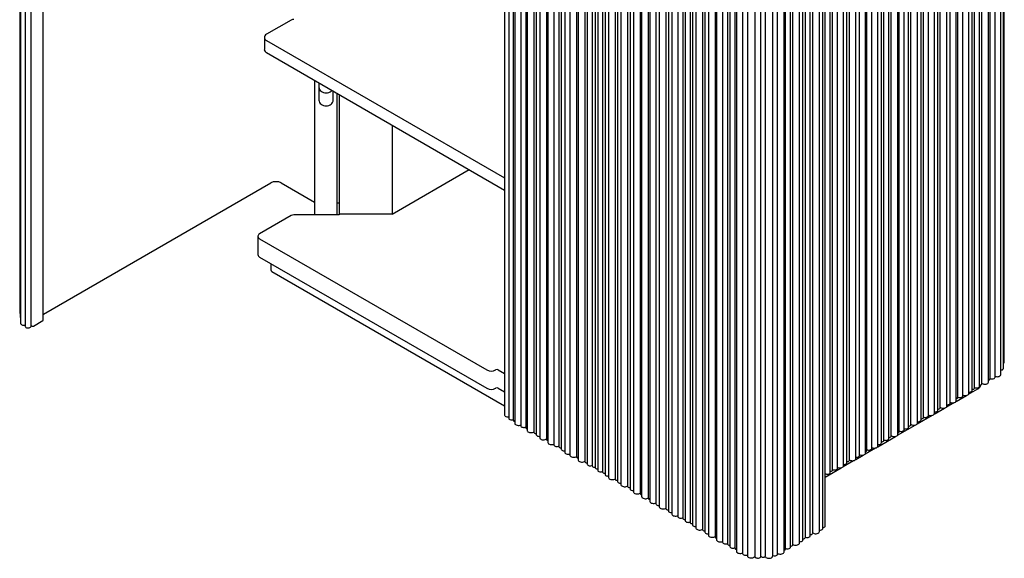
# Model space of a CAD drawing. Header units: millimetres. Extents: x -7035 to 2595, y 73 to 4643.
# Tile 6 of 36: x -3110 to -1793, y 872 to 1592. Entities that reach past the tile are written whole.
import ezdxf

# ---------------------------------------------------------------- set-up
doc = ezdxf.new("R2010")
doc.units = ezdxf.units.MM
doc.header["$LTSCALE"] = 15

msp = doc.modelspace()

# ---------------------------------------------------------------- linework, layer by layer
for p, q in [((-3109.91, 2400.63), (-3109.91, 1200.32)), ((-3109.46, 2395.44), (-3109.46, 1195.13)), ((-3108.88, 2386.87), (-3108.88, 1186.55)), ((-3102.61, 2382.66), (-3102.61, 1182.34)), ((-3094.61, 1182.34), (-3094.61, 2382.66)), ((-3078.55, 1190.2), (-3078.55, 2378.27)), ((-1793.32, 1134.62), (-1793.32, 2334.93)), ((-1798.04, 1117.78), (-1798.04, 2318.09)), ((-1794.48, 1125.99), (-1794.48, 2326.31)), ((-1823.19, 1105.5), (-1823.19, 2305.82)), ((-1814.3, 1107.85), (-1814.3, 2308.16)), ((-1812.24, 1111.82), (-1812.24, 2312.14)), ((-1805.63, 1114.24), (-1805.63, 2314.56)), ((-1840.8, 1092.55), (-1840.8, 2292.86)), ((-1836.18, 1096.61), (-1836.18, 2296.92)), ((-1832.99, 1099.84), (-1832.99, 2300.16)), ((-1826.39, 1102.26), (-1826.39, 2302.58)), ((-1865.53, 1079.66), (-1865.53, 2279.98)), ((-1857.5, 1082.91), (-1857.5, 2283.22)), ((-1855.44, 1086.89), (-1855.44, 2287.2)), ((-1848.83, 1089.31), (-1848.83, 2289.62)), ((-1886.85, 1065.96), (-1886.85, 2266.28)), ((-1882.23, 1070.02), (-1882.23, 2270.34)), ((-1879.04, 1073.26), (-1879.04, 2273.57)), ((-1870.15, 1075.61), (-1870.15, 2275.92)), ((-2461.68, 2264.24), (-2461.68, 1063.93)), ((-2456.06, 2259.78), (-2456.06, 1059.47)), ((-2450.03, 2256.98), (-2450.03, 1056.66)), ((-2447.97, 2253), (-2447.97, 1052.68)), ((-1909.3, 1053.01), (-1909.3, 2253.32)), ((-1904.68, 1057.07), (-1904.68, 2257.38)), ((-1901.49, 1060.3), (-1901.49, 2260.62)), ((-1894.88, 1062.72), (-1894.88, 2263.04)), ((-2439.94, 2249.75), (-2439.94, 1049.44)), ((-2433.33, 2247.33), (-2433.33, 1047.02)), ((-2431.27, 2243.36), (-2431.27, 1043.04)), ((-2422.38, 2241.01), (-2422.38, 1040.7)), ((-1933.72, 1041.69), (-1933.72, 2242.01)), ((-1927.11, 1044.11), (-1927.11, 2244.43)), ((-1921.38, 1047.42), (-1921.38, 2247.74)), ((-1918.19, 1050.66), (-1918.19, 2250.98)), ((-2419.19, 2237.77), (-2419.19, 1037.46)), ((-2414.57, 2233.72), (-2414.57, 1033.4)), ((-2405.68, 2231.37), (-2405.68, 1031.05)), ((-2403.62, 2227.39), (-2403.62, 1027.08)), ((-1957.67, 1026.48), (-1957.67, 2226.79)), ((-1954.47, 1029.71), (-1954.47, 2230.03)), ((-1947.87, 1032.13), (-1947.87, 2232.45)), ((-1944.68, 1035.37), (-1944.68, 2235.69)), ((-1935.78, 1037.72), (-1935.78, 2238.03)), ((-2395.58, 2224.15), (-2395.58, 1023.83)), ((-2388.98, 2221.73), (-2388.98, 1021.41)), ((-2385.79, 2218.49), (-2385.79, 1018.18)), ((-2381.17, 2214.43), (-2381.17, 1014.12)), ((-1978.98, 1012.78), (-1978.98, 2213.09)), ((-1976.92, 1016.76), (-1976.92, 2217.07)), ((-1970.31, 1019.18), (-1970.31, 2219.49)), ((-1962.28, 1022.42), (-1962.28, 2222.73)), ((-2374.1, 2210.35), (-2374.1, 1010.04)), ((-2365.21, 2208.01), (-2365.21, 1007.69)), ((-2363.14, 2204.03), (-2363.14, 1003.71)), ((-2354.25, 2201.68), (-2354.25, 1001.37)), ((-2003.72, 999.89), (-2003.72, 2200.21)), ((-2000.52, 1003.13), (-2000.52, 2203.45)), ((-1991.63, 1005.48), (-1991.63, 2205.79)), ((-1987.02, 1009.54), (-1987.02, 2209.85)), ((-2351.06, 2198.45), (-2351.06, 998.13)), ((-2344.45, 2196.03), (-2344.45, 995.71)), ((-2340.21, 2193.58), (-2340.21, 993.26)), ((-2337.02, 2190.34), (-2337.02, 990.02)), ((-2330.41, 2187.92), (-2330.41, 987.6)), ((-2026.16, 986.94), (-2026.16, 2187.25)), ((-2022.97, 990.17), (-2022.97, 2190.49)), ((-2016.37, 992.59), (-2016.37, 2192.91)), ((-2008.33, 995.83), (-2008.33, 2196.15)), ((-2327.22, 2184.68), (-2327.22, 984.37)), ((-2322.6, 2180.62), (-2322.6, 980.31)), ((-2313.71, 2178.28), (-2313.71, 977.96)), ((-2310.52, 2175.04), (-2310.52, 974.73)), ((-2305.9, 2170.98), (-2305.9, 970.67)), ((-2297.01, 2168.64), (-2297.01, 968.32)), ((-2293.82, 2165.4), (-2293.82, 965.09)), ((-2289.2, 2161.34), (-2289.2, 961.03)), ((-2280.31, 2159), (-2280.31, 958.68)), ((-2278.25, 2155.02), (-2278.25, 954.7)), ((-2269.36, 2152.67), (-2269.36, 952.36)), ((-2267.29, 2148.69), (-2267.29, 948.38)), ((-2259.26, 2145.45), (-2259.26, 945.14)), ((-2254.64, 2141.39), (-2254.64, 941.08)), ((-2245.75, 2139.05), (-2245.75, 938.73)), ((-2242.56, 2135.81), (-2242.56, 935.49)), ((-2237.94, 2131.75), (-2237.94, 931.44)), ((-2229.91, 2128.51), (-2229.91, 928.19)), ((-2223.31, 2126.09), (-2223.31, 925.77)), ((-2220.11, 2122.85), (-2220.11, 922.54)), ((-2213.51, 2120.43), (-2213.51, 920.12)), ((-2210.32, 2117.2), (-2210.32, 916.88)), ((-2205.7, 2113.14), (-2205.7, 912.82)), ((-2196.81, 2110.79), (-2196.81, 910.48)), ((-2193.62, 2107.55), (-2193.62, 907.24)), ((-2040.62, 907.92), (-2040.62, 2108.23)), ((-2036.01, 911.98), (-2036.01, 2112.29)), ((-2032.81, 915.22), (-2032.81, 2115.53)), ((-2189, 2103.49), (-2189, 903.18)), ((-2180.11, 2101.15), (-2180.11, 900.83)), ((-2178.04, 2097.17), (-2178.04, 896.86)), ((-2170.01, 2093.93), (-2170.01, 893.61)), ((-2062.5, 896.68), (-2062.5, 2097)), ((-2059.31, 899.92), (-2059.31, 2100.23)), ((-2052.71, 902.34), (-2052.71, 2102.65)), ((-2049.51, 905.57), (-2049.51, 2105.89)), ((-2163.41, 2091.51), (-2163.41, 891.19)), ((-2160.21, 2088.27), (-2160.21, 887.96)), ((-2153.61, 2085.85), (-2153.61, 885.54)), ((-2151.54, 2081.87), (-2151.54, 881.56)), ((-2087.87, 880.64), (-2087.87, 2080.96)), ((-2085.81, 884.62), (-2085.81, 2084.94)), ((-2079.2, 887.04), (-2079.2, 2087.36)), ((-2076.01, 890.28), (-2076.01, 2090.59)), ((-2067.12, 892.62), (-2067.12, 2092.94)), ((-2143.26, 2078.81), (-2143.26, 878.49)), ((-2136.9, 2075.81), (-2136.9, 875.5)), ((-2126.99, 2075.11), (-2126.99, 874.79)), ((-2118.99, 874.79), (-2118.99, 2075.11)), ((-2113.05, 2075.37), (-2113.05, 875.06)), ((-2103.05, 875.06), (-2103.05, 2075.37)), ((-2096.38, 877.78), (-2096.38, 2078.09)), ((-2746.74, 1591.58), (-2779.85, 1572.46)), ((-2782.78, 1568.38), (-2782.78, 1552.05)), ((-2779.85, 1564.3), (-2461.68, 1380.62)), ((-2779.85, 1547.97), (-2461.68, 1364.29)), ((-2715.72, 1510.95), (-2715.72, 1331.13)), ((-2709.72, 1507.48), (-2709.72, 1484.51)), ((-2690.72, 1484.51), (-2690.72, 1496.52)), ((-2685.72, 1493.63), (-2685.72, 1331.13)), ((-2682.89, 1491.99), (-2682.89, 1332.28)), ((-2611.97, 1451.05), (-2611.97, 1332.28)), ((-2611.97, 1332.28), (-2509.1, 1391.67)), ((-3078.17, 1198.35), (-2774.22, 1373.81)), ((-2760.07, 1373.81), (-2715.72, 1348.21)), ((-2746.74, 1330.28), (-2789.04, 1305.86)), ((-2682.89, 1331.13), (-2743.21, 1331.13)), ((-2682.89, 1332.28), (-2682.89, 1331.13)), ((-2611.97, 1332.28), (-2682.89, 1332.28)), ((-2791.39, 1302.6), (-2791.39, 1278.1)), ((-2789.04, 1299.33), (-2485.09, 1123.86)), ((-2789.04, 1274.84), (-2485.09, 1099.37)), ((-2774.25, 1266.29), (-2774.25, 1257.69)), ((-2772.78, 1255.65), (-2461.68, 1076.05)), ((-3078.55, 1198.11), (-3078.17, 1198.35)), ((-3091.59, 1182.43), (-3078.84, 1189.79)), ((-3094.61, 1183.51), (-3093.03, 1182.45)), ((-2473.78, 1123.86), (-2473.07, 1124.27)), ((-2470.24, 1124.27), (-2461.68, 1119.33)), ((-2473.78, 1099.37), (-2473.07, 1099.78)), ((-2470.24, 1099.78), (-2461.68, 1094.83)), ((-1841.17, 1091.46), (-1828.9, 1098.55)), ((-1870.52, 1074.52), (-1860.62, 1080.23)), ((-1857.87, 1081.82), (-1843.92, 1089.87)), ((-1887.22, 1064.88), (-1873.27, 1072.93)), ((-1909.67, 1051.92), (-1889.97, 1063.29)), ((-1936.15, 1036.63), (-1912.42, 1050.33)), ((-1962.65, 1021.33), (-1938.91, 1035.04)), ((-1979.35, 1011.69), (-1965.4, 1019.74)), ((-2008.7, 994.75), (-1994.75, 1002.8)), ((-1992, 1004.39), (-1982.1, 1010.1)), ((-2032.81, 980.83), (-2011.45, 993.16))]:
    msp.add_line(p, q)
at = {"flags": 128}
for points in [[(-2779.85, 1572.46), (-2781.1, 1571.59), (-2782.02, 1570.59), (-2782.59, 1569.51), (-2782.78, 1568.38), (-2782.59, 1567.25), (-2782.02, 1566.17), (-2781.1, 1565.17), (-2779.85, 1564.3)], [(-2709.72, 1501.83), (-2709.54, 1500.32), (-2709, 1498.86), (-2708.12, 1497.52), (-2706.94, 1496.35), (-2705.5, 1495.38), (-2703.86, 1494.67), (-2702.08, 1494.23), (-2700.22, 1494.08), (-2698.37, 1494.23), (-2696.59, 1494.67), (-2694.95, 1495.38), (-2693.51, 1496.35), (-2692.37, 1497.47)], [(-2709.72, 1484.51), (-2709.54, 1483), (-2709, 1481.55), (-2708.12, 1480.21), (-2706.94, 1479.03), (-2705.5, 1478.07), (-2703.86, 1477.35), (-2702.08, 1476.91), (-2700.22, 1476.76), (-2698.37, 1476.91), (-2696.59, 1477.35), (-2694.95, 1478.07), (-2693.51, 1479.03), (-2692.33, 1480.21), (-2691.45, 1481.55), (-2690.91, 1483), (-2690.72, 1484.51)], [(-3108.88, 1186.55), (-3108.88, 1186.45), (-3108.65, 1185.68), (-3108.06, 1184.97), (-3107.17, 1184.38), (-3106.03, 1183.95), (-3104.73, 1183.71), (-3103.37, 1183.68), (-3102.61, 1183.76)], [(-3102.61, 1182.34), (-3102.58, 1182.08), (-3102.27, 1181.42), (-3101.64, 1180.84), (-3100.74, 1180.39), (-3099.64, 1180.11), (-3098.46, 1180.03), (-3097.29, 1180.16), (-3096.23, 1180.48), (-3095.39, 1180.97), (-3094.83, 1181.58), (-3094.61, 1182.26), (-3094.61, 1182.34)], [(-1798.04, 1123.7), (-1798.03, 1123.7), (-1796.88, 1123.88), (-1795.87, 1124.24), (-1795.09, 1124.76), (-1794.61, 1125.4), (-1794.48, 1125.99)], [(-1823.19, 1106.03), (-1822.84, 1105.81), (-1821.75, 1105.33), (-1820.49, 1105.04), (-1819.13, 1104.96), (-1817.79, 1105.1), (-1816.56, 1105.43), (-1815.53, 1105.95), (-1814.79, 1106.61), (-1814.38, 1107.36), (-1814.3, 1107.85)], [(-1812.24, 1112.49), (-1811.5, 1112.2), (-1810.38, 1111.98), (-1809.19, 1111.95), (-1808.03, 1112.13), (-1807.02, 1112.49), (-1806.25, 1113.02), (-1805.77, 1113.65), (-1805.63, 1114.24)], [(-1805.63, 1115.31), (-1805.49, 1115.26), (-1804.22, 1114.98), (-1802.87, 1114.89), (-1801.53, 1115.03), (-1800.3, 1115.37), (-1799.27, 1115.88), (-1798.52, 1116.54), (-1798.11, 1117.29), (-1798.04, 1117.78)], [(-1840.8, 1094.33), (-1839.74, 1094.31), (-1838.58, 1094.49), (-1837.58, 1094.86), (-1836.8, 1095.38), (-1836.32, 1096.01), (-1836.18, 1096.61)], [(-1836.18, 1098.12), (-1835.22, 1098.17), (-1834.27, 1098.43), (-1833.53, 1098.85), (-1833.09, 1099.4), (-1832.99, 1099.84)], [(-1832.99, 1100.51), (-1832.26, 1100.22), (-1831.13, 1100), (-1829.94, 1099.97), (-1828.79, 1100.15), (-1827.78, 1100.51), (-1827, 1101.04), (-1826.52, 1101.67), (-1826.39, 1102.26)], [(-1826.39, 1103.77), (-1825.42, 1103.83), (-1824.47, 1104.08), (-1823.74, 1104.51), (-1823.3, 1105.05), (-1823.19, 1105.5)], [(-1870.15, 1077.38), (-1869.09, 1077.37), (-1867.93, 1077.55), (-1866.92, 1077.91), (-1866.15, 1078.44), (-1865.67, 1079.07), (-1865.53, 1079.66)], [(-1865.53, 1080.61), (-1864.95, 1080.39), (-1863.69, 1080.1), (-1862.33, 1080.02), (-1860.99, 1080.16), (-1859.76, 1080.49), (-1858.73, 1081.01), (-1857.99, 1081.67), (-1857.58, 1082.42), (-1857.5, 1082.91)], [(-1855.44, 1087.55), (-1854.7, 1087.26), (-1853.58, 1087.04), (-1852.39, 1087.01), (-1851.23, 1087.19), (-1850.22, 1087.56), (-1849.45, 1088.08), (-1848.97, 1088.71), (-1848.83, 1089.31)], [(-1848.83, 1090.25), (-1848.25, 1090.03), (-1846.99, 1089.74), (-1845.63, 1089.66), (-1844.29, 1089.8), (-1843.06, 1090.14), (-1842.03, 1090.65), (-1841.29, 1091.31), (-1840.87, 1092.06), (-1840.8, 1092.55)], [(-1886.85, 1067.74), (-1885.79, 1067.73), (-1884.64, 1067.91), (-1883.63, 1068.27), (-1882.85, 1068.8), (-1882.37, 1069.43), (-1882.23, 1070.02)], [(-1882.23, 1071.53), (-1881.27, 1071.59), (-1880.32, 1071.84), (-1879.59, 1072.27), (-1879.15, 1072.81), (-1879.04, 1073.26)], [(-1879.04, 1073.79), (-1878.69, 1073.56), (-1877.6, 1073.09), (-1876.34, 1072.8), (-1874.98, 1072.72), (-1873.64, 1072.85), (-1872.41, 1073.19), (-1871.38, 1073.71), (-1870.64, 1074.37), (-1870.22, 1075.12), (-1870.15, 1075.61)], [(-2461.68, 1063.93), (-2461.65, 1063.63), (-2461.33, 1062.87), (-2460.66, 1062.18), (-2459.7, 1061.63), (-2458.51, 1061.24), (-2457.19, 1061.06), (-2456.06, 1061.06)], [(-2456.06, 1059.47), (-2456.05, 1059.38), (-2455.83, 1058.71), (-2455.28, 1058.1), (-2454.43, 1057.61), (-2453.38, 1057.29), (-2452.21, 1057.16), (-2451.02, 1057.24), (-2450.03, 1057.48)], [(-1909.3, 1054.78), (-1908.23, 1054.77), (-1907.08, 1054.95), (-1906.07, 1055.31), (-1905.29, 1055.84), (-1904.82, 1056.47), (-1904.68, 1057.07)], [(-1904.68, 1058.57), (-1903.71, 1058.63), (-1902.77, 1058.88), (-1902.03, 1059.31), (-1901.59, 1059.85), (-1901.49, 1060.3)], [(-1901.49, 1060.97), (-1900.75, 1060.68), (-1899.63, 1060.45), (-1898.44, 1060.43), (-1897.28, 1060.61), (-1896.27, 1060.97), (-1895.5, 1061.49), (-1895.02, 1062.12), (-1894.88, 1062.72)], [(-1894.88, 1063.67), (-1894.3, 1063.45), (-1893.04, 1063.16), (-1891.68, 1063.08), (-1890.34, 1063.21), (-1889.11, 1063.55), (-1888.08, 1064.07), (-1887.34, 1064.72), (-1886.92, 1065.47), (-1886.85, 1065.96)], [(-2447.97, 1052.68), (-2447.95, 1052.39), (-2447.62, 1051.62), (-2446.96, 1050.94), (-2445.99, 1050.38), (-2444.81, 1050), (-2443.48, 1049.81), (-2442.12, 1049.84), (-2440.82, 1050.08), (-2439.94, 1050.39)], [(-2439.94, 1049.44), (-2439.94, 1049.35), (-2439.72, 1048.68), (-2439.16, 1048.07), (-2438.32, 1047.58), (-2437.26, 1047.26), (-2436.09, 1047.13), (-2434.9, 1047.21), (-2433.81, 1047.48), (-2433.33, 1047.69)], [(-2431.27, 1043.04), (-2431.24, 1042.75), (-2430.92, 1041.98), (-2430.25, 1041.3), (-2429.29, 1040.74), (-2428.11, 1040.36), (-2426.78, 1040.17), (-2425.42, 1040.2), (-2424.12, 1040.43), (-2422.98, 1040.87), (-2422.38, 1041.23)], [(-2422.38, 1040.7), (-2422.37, 1040.54), (-2422.1, 1039.96), (-2421.5, 1039.47), (-2420.65, 1039.13), (-2419.64, 1038.97), (-2419.19, 1038.97)], [(-1933.72, 1042.36), (-1932.98, 1042.07), (-1931.86, 1041.85), (-1930.67, 1041.82), (-1929.52, 1042), (-1928.51, 1042.36), (-1927.73, 1042.89), (-1927.25, 1043.52), (-1927.11, 1044.11)], [(-1927.11, 1045.34), (-1926.13, 1045.16), (-1924.93, 1045.13), (-1923.78, 1045.31), (-1922.77, 1045.67), (-1922, 1046.2), (-1921.52, 1046.83), (-1921.38, 1047.42)], [(-1921.38, 1048.93), (-1920.41, 1048.99), (-1919.47, 1049.24), (-1918.73, 1049.67), (-1918.29, 1050.21), (-1918.19, 1050.66)], [(-1918.19, 1051.19), (-1917.83, 1050.96), (-1916.75, 1050.49), (-1915.48, 1050.2), (-1914.13, 1050.12), (-1912.79, 1050.25), (-1911.56, 1050.59), (-1910.53, 1051.11), (-1909.78, 1051.77), (-1909.37, 1052.52), (-1909.3, 1053.01)], [(-2419.19, 1037.46), (-2419.18, 1037.37), (-2418.96, 1036.7), (-2418.41, 1036.09), (-2417.56, 1035.6), (-2416.51, 1035.28), (-2415.34, 1035.15), (-2414.57, 1035.18)], [(-2414.57, 1033.4), (-2414.54, 1033.1), (-2414.22, 1032.34), (-2413.55, 1031.66), (-2412.59, 1031.1), (-2411.4, 1030.71), (-2410.08, 1030.53), (-2408.72, 1030.56), (-2407.42, 1030.79), (-2406.28, 1031.22), (-2405.68, 1031.59)], [(-2403.62, 1027.08), (-2403.59, 1026.78), (-2403.27, 1026.02), (-2402.6, 1025.33), (-2401.64, 1024.78), (-2400.45, 1024.39), (-2399.13, 1024.2), (-2397.77, 1024.23), (-2396.47, 1024.47), (-2395.58, 1024.78)], [(-1957.67, 1027.99), (-1956.7, 1028.04), (-1955.75, 1028.3), (-1955.02, 1028.72), (-1954.58, 1029.27), (-1954.47, 1029.71)], [(-1954.47, 1030.38), (-1953.74, 1030.09), (-1952.61, 1029.87), (-1951.42, 1029.84), (-1950.27, 1030.02), (-1949.26, 1030.38), (-1948.48, 1030.91), (-1948, 1031.54), (-1947.87, 1032.13)], [(-1947.87, 1033.64), (-1946.9, 1033.7), (-1945.95, 1033.95), (-1945.22, 1034.38), (-1944.78, 1034.92), (-1944.68, 1035.37)], [(-1944.68, 1035.9), (-1944.32, 1035.68), (-1943.23, 1035.2), (-1941.97, 1034.91), (-1940.61, 1034.83), (-1939.27, 1034.97), (-1938.04, 1035.3), (-1937.02, 1035.82), (-1936.27, 1036.48), (-1935.86, 1037.23), (-1935.78, 1037.72)], [(-2395.58, 1023.83), (-2395.58, 1023.75), (-2395.36, 1023.07), (-2394.8, 1022.46), (-2393.96, 1021.98), (-2392.91, 1021.65), (-2391.73, 1021.53), (-2390.55, 1021.6), (-2389.46, 1021.88), (-2388.98, 1022.08)], [(-2388.98, 1021.41), (-2388.97, 1021.26), (-2388.7, 1020.68), (-2388.1, 1020.19), (-2387.25, 1019.84), (-2386.24, 1019.69), (-2385.79, 1019.69)], [(-2385.79, 1018.18), (-2385.78, 1018.09), (-2385.56, 1017.41), (-2385, 1016.81), (-2384.16, 1016.32), (-2383.11, 1016), (-2381.94, 1015.87), (-2381.17, 1015.9)], [(-2381.17, 1014.12), (-2381.14, 1013.82), (-2380.82, 1013.06), (-2380.15, 1012.37), (-2379.19, 1011.82), (-2378, 1011.43), (-2376.68, 1011.25), (-2375.32, 1011.27), (-2374.1, 1011.49)], [(-1976.92, 1017.42), (-1976.18, 1017.13), (-1975.06, 1016.91), (-1973.87, 1016.88), (-1972.71, 1017.06), (-1971.71, 1017.43), (-1970.93, 1017.95), (-1970.45, 1018.58), (-1970.31, 1019.18)], [(-1970.31, 1020.12), (-1969.73, 1019.9), (-1968.47, 1019.61), (-1967.11, 1019.53), (-1965.77, 1019.67), (-1964.54, 1020.01), (-1963.51, 1020.52), (-1962.77, 1021.18), (-1962.36, 1021.93), (-1962.28, 1022.42)], [(-1962.28, 1024.2), (-1961.22, 1024.18), (-1960.07, 1024.36), (-1959.06, 1024.73), (-1958.28, 1025.25), (-1957.8, 1025.88), (-1957.67, 1026.48)], [(-2374.1, 1010.04), (-2374.07, 1009.74), (-2373.75, 1008.98), (-2373.08, 1008.29), (-2372.12, 1007.74), (-2370.93, 1007.35), (-2369.61, 1007.16), (-2368.25, 1007.19), (-2366.95, 1007.43), (-2365.81, 1007.86), (-2365.21, 1008.22)], [(-2363.14, 1003.71), (-2363.12, 1003.42), (-2362.79, 1002.65), (-2362.13, 1001.97), (-2361.16, 1001.41), (-2359.98, 1001.03), (-2358.65, 1000.84), (-2357.29, 1000.87), (-2356, 1001.11), (-2354.86, 1001.54), (-2354.25, 1001.9)], [(-2354.25, 1001.37), (-2354.24, 1001.22), (-2353.97, 1000.63), (-2353.37, 1000.14), (-2352.52, 999.8), (-2351.51, 999.64), (-2351.06, 999.64)], [(-2003.72, 1001.4), (-2002.75, 1001.46), (-2001.8, 1001.71), (-2001.07, 1002.14), (-2000.63, 1002.68), (-2000.52, 1003.13)], [(-2000.52, 1003.66), (-2000.17, 1003.43), (-1999.08, 1002.96), (-1997.82, 1002.67), (-1996.46, 1002.59), (-1995.12, 1002.72), (-1993.89, 1003.06), (-1992.86, 1003.58), (-1992.12, 1004.24), (-1991.71, 1004.99), (-1991.63, 1005.48)], [(-1991.63, 1007.25), (-1990.57, 1007.24), (-1989.42, 1007.42), (-1988.41, 1007.78), (-1987.63, 1008.31), (-1987.15, 1008.94), (-1987.02, 1009.54)], [(-1987.02, 1010.48), (-1986.43, 1010.26), (-1985.17, 1009.97), (-1983.81, 1009.89), (-1982.47, 1010.03), (-1981.24, 1010.36), (-1980.21, 1010.88), (-1979.47, 1011.54), (-1979.06, 1012.29), (-1978.98, 1012.78)], [(-2351.06, 998.13), (-2351.06, 998.04), (-2350.84, 997.37), (-2350.28, 996.76), (-2349.44, 996.27), (-2348.38, 995.95), (-2347.21, 995.82), (-2346.02, 995.9), (-2344.93, 996.17), (-2344.45, 996.38)], [(-2344.45, 995.71), (-2344.44, 995.56), (-2344.17, 994.98), (-2343.58, 994.49), (-2342.72, 994.14), (-2341.72, 993.98), (-2340.68, 994.04), (-2340.21, 994.13)], [(-2340.21, 993.26), (-2340.2, 993.11), (-2339.93, 992.53), (-2339.33, 992.04), (-2338.48, 991.69), (-2337.47, 991.54), (-2337.02, 991.53)], [(-2337.02, 990.02), (-2337.02, 989.94), (-2336.79, 989.26), (-2336.24, 988.65), (-2335.39, 988.17), (-2334.34, 987.85), (-2333.17, 987.72), (-2331.98, 987.79), (-2330.89, 988.07), (-2330.41, 988.27)], [(-2330.41, 987.6), (-2330.4, 987.45), (-2330.13, 986.87), (-2329.53, 986.38), (-2328.68, 986.04), (-2327.67, 985.88), (-2327.22, 985.88)], [(-2026.16, 988.44), (-2025.19, 988.5), (-2024.25, 988.75), (-2023.51, 989.18), (-2023.07, 989.72), (-2022.97, 990.17)], [(-2022.97, 990.84), (-2022.23, 990.55), (-2021.11, 990.32), (-2019.92, 990.3), (-2018.77, 990.48), (-2017.76, 990.84), (-2016.98, 991.36), (-2016.5, 991.99), (-2016.37, 992.59)], [(-2016.37, 993.54), (-2015.78, 993.32), (-2014.52, 993.03), (-2013.16, 992.95), (-2011.82, 993.08), (-2010.59, 993.42), (-2009.56, 993.94), (-2008.82, 994.6), (-2008.41, 995.34), (-2008.33, 995.83)], [(-2008.33, 997.61), (-2007.27, 997.6), (-2006.12, 997.78), (-2005.11, 998.14), (-2004.33, 998.67), (-2003.85, 999.3), (-2003.72, 999.89)], [(-2327.22, 984.37), (-2327.22, 984.28), (-2327, 983.61), (-2326.44, 983), (-2325.6, 982.51), (-2324.54, 982.19), (-2323.37, 982.06), (-2322.6, 982.09)], [(-2322.6, 980.31), (-2322.58, 980.01), (-2322.26, 979.25), (-2321.59, 978.56), (-2320.63, 978.01), (-2319.44, 977.62), (-2318.12, 977.44), (-2316.75, 977.46), (-2315.46, 977.7), (-2314.32, 978.13), (-2313.71, 978.5)], [(-2313.71, 977.96), (-2313.7, 977.81), (-2313.43, 977.23), (-2312.83, 976.74), (-2311.98, 976.39), (-2310.97, 976.24), (-2310.52, 976.24)], [(-2310.52, 974.73), (-2310.52, 974.64), (-2310.3, 973.96), (-2309.74, 973.36), (-2308.9, 972.87), (-2307.84, 972.55), (-2306.67, 972.42), (-2305.9, 972.45)], [(-2032.81, 985.21), (-2032.03, 984.89), (-2030.91, 984.67), (-2029.72, 984.64), (-2028.56, 984.82), (-2027.55, 985.19), (-2026.78, 985.71), (-2026.3, 986.34), (-2026.16, 986.94)], [(-2305.9, 970.67), (-2305.88, 970.37), (-2305.55, 969.61), (-2304.89, 968.92), (-2303.92, 968.37), (-2302.74, 967.98), (-2301.41, 967.8), (-2300.05, 967.82), (-2298.76, 968.06), (-2297.62, 968.49), (-2297.01, 968.86)], [(-2297.01, 968.32), (-2297, 968.17), (-2296.73, 967.59), (-2296.13, 967.1), (-2295.28, 966.75), (-2294.27, 966.6), (-2293.82, 966.59)], [(-2293.82, 965.09), (-2293.82, 965), (-2293.6, 964.32), (-2293.04, 963.71), (-2292.2, 963.23), (-2291.14, 962.91), (-2289.97, 962.78), (-2289.2, 962.8)], [(-2289.2, 961.03), (-2289.18, 960.73), (-2288.85, 959.97), (-2288.19, 959.28), (-2287.22, 958.73), (-2286.04, 958.34), (-2284.71, 958.16), (-2283.35, 958.18), (-2282.05, 958.42), (-2280.92, 958.85), (-2280.31, 959.21)], [(-2278.25, 954.7), (-2278.22, 954.41), (-2277.9, 953.64), (-2277.23, 952.96), (-2276.27, 952.4), (-2275.08, 952.02), (-2273.76, 951.83), (-2272.4, 951.86), (-2271.1, 952.1), (-2269.96, 952.53), (-2269.36, 952.89)], [(-2267.29, 948.38), (-2267.27, 948.08), (-2266.94, 947.32), (-2266.28, 946.63), (-2265.31, 946.08), (-2264.13, 945.69), (-2262.8, 945.51), (-2261.44, 945.53), (-2260.15, 945.77), (-2259.26, 946.08)], [(-2259.26, 945.14), (-2259.26, 945.05), (-2259.04, 944.37), (-2258.48, 943.76), (-2257.64, 943.28), (-2256.58, 942.96), (-2255.41, 942.83), (-2254.64, 942.85)], [(-2254.64, 941.08), (-2254.62, 940.78), (-2254.3, 940.02), (-2253.63, 939.33), (-2252.67, 938.78), (-2251.48, 938.39), (-2250.16, 938.21), (-2248.79, 938.23), (-2247.5, 938.47), (-2246.36, 938.9), (-2245.75, 939.26)], [(-2245.75, 938.73), (-2245.74, 938.58), (-2245.47, 938), (-2244.87, 937.51), (-2244.02, 937.16), (-2243.01, 937.01), (-2242.56, 937)], [(-2242.56, 935.49), (-2242.56, 935.41), (-2242.34, 934.73), (-2241.78, 934.12), (-2240.94, 933.64), (-2239.88, 933.32), (-2238.71, 933.19), (-2237.94, 933.21)], [(-2237.94, 931.44), (-2237.92, 931.14), (-2237.59, 930.38), (-2236.93, 929.69), (-2235.96, 929.14), (-2234.78, 928.75), (-2233.45, 928.56), (-2232.09, 928.59), (-2230.8, 928.83), (-2229.91, 929.14)], [(-2229.91, 928.19), (-2229.91, 928.11), (-2229.69, 927.43), (-2229.13, 926.82), (-2228.29, 926.33), (-2227.23, 926.01), (-2226.06, 925.89), (-2224.88, 925.96), (-2223.78, 926.24), (-2223.31, 926.44)], [(-2223.31, 925.77), (-2223.29, 925.62), (-2223.02, 925.04), (-2222.43, 924.55), (-2221.57, 924.2), (-2220.57, 924.05), (-2220.11, 924.04)], [(-2220.11, 922.54), (-2220.11, 922.45), (-2219.89, 921.77), (-2219.33, 921.17), (-2218.49, 920.68), (-2217.44, 920.36), (-2216.26, 920.23), (-2215.08, 920.31), (-2213.99, 920.58), (-2213.51, 920.78)], [(-2213.51, 920.12), (-2213.5, 919.97), (-2213.23, 919.38), (-2212.63, 918.89), (-2211.78, 918.55), (-2210.77, 918.39), (-2210.32, 918.39)], [(-2210.32, 916.88), (-2210.31, 916.79), (-2210.09, 916.12), (-2209.53, 915.51), (-2208.69, 915.02), (-2207.64, 914.7), (-2206.47, 914.57), (-2205.7, 914.6)], [(-2205.7, 912.82), (-2205.67, 912.53), (-2205.35, 911.76), (-2204.68, 911.08), (-2203.72, 910.52), (-2202.53, 910.14), (-2201.21, 909.95), (-2199.85, 909.98), (-2198.55, 910.21), (-2197.41, 910.65), (-2196.81, 911.01)], [(-2196.81, 910.48), (-2196.8, 910.32), (-2196.53, 909.74), (-2195.93, 909.25), (-2195.07, 908.91), (-2194.07, 908.75), (-2193.62, 908.75)], [(-2040.62, 909.7), (-2040.16, 909.67), (-2038.97, 909.75), (-2037.88, 910.02), (-2036.97, 910.47), (-2036.34, 911.06), (-2036.03, 911.72), (-2036.01, 911.98)], [(-2036.01, 913.49), (-2035.04, 913.54), (-2034.09, 913.8), (-2033.36, 914.22), (-2032.92, 914.77), (-2032.81, 915.22)], [(-2193.62, 907.24), (-2193.61, 907.15), (-2193.39, 906.48), (-2192.83, 905.87), (-2191.99, 905.38), (-2190.94, 905.06), (-2189.76, 904.93), (-2189, 904.96)], [(-2189, 903.18), (-2188.97, 902.88), (-2188.65, 902.12), (-2187.98, 901.44), (-2187.02, 900.88), (-2185.83, 900.49), (-2184.51, 900.31), (-2183.15, 900.34), (-2181.85, 900.57), (-2180.71, 901), (-2180.11, 901.37)], [(-2178.04, 896.86), (-2178.02, 896.56), (-2177.69, 895.8), (-2177.03, 895.11), (-2176.06, 894.56), (-2174.88, 894.17), (-2173.55, 893.98), (-2172.19, 894.01), (-2170.9, 894.25), (-2170.01, 894.56)], [(-2067.12, 894.4), (-2066.65, 894.37), (-2065.47, 894.45), (-2064.38, 894.73), (-2063.47, 895.18), (-2062.84, 895.76), (-2062.53, 896.42), (-2062.5, 896.68)], [(-2062.5, 898.19), (-2061.54, 898.25), (-2060.59, 898.5), (-2059.85, 898.92), (-2059.41, 899.47), (-2059.31, 899.92)], [(-2059.31, 900.59), (-2059.08, 900.48), (-2058.03, 900.16), (-2056.86, 900.03), (-2055.67, 900.11), (-2054.58, 900.38), (-2053.67, 900.83), (-2053.04, 901.41), (-2052.73, 902.08), (-2052.71, 902.34)], [(-2052.71, 903.85), (-2051.74, 903.9), (-2050.79, 904.16), (-2050.06, 904.58), (-2049.62, 905.13), (-2049.51, 905.57)], [(-2049.51, 906.11), (-2048.64, 905.62), (-2047.46, 905.23), (-2046.13, 905.05), (-2044.77, 905.08), (-2043.48, 905.31), (-2042.34, 905.74), (-2041.44, 906.34), (-2040.86, 907.05), (-2040.63, 907.82), (-2040.62, 907.92)], [(-2170.01, 893.61), (-2170.01, 893.53), (-2169.79, 892.85), (-2169.23, 892.24), (-2168.39, 891.76), (-2167.33, 891.43), (-2166.16, 891.31), (-2164.98, 891.38), (-2163.88, 891.66), (-2163.41, 891.86)], [(-2163.41, 891.19), (-2163.39, 891.04), (-2163.12, 890.46), (-2162.53, 889.97), (-2161.67, 889.62), (-2160.67, 889.47), (-2160.21, 889.46)], [(-2160.21, 887.96), (-2160.21, 887.87), (-2159.99, 887.19), (-2159.43, 886.59), (-2158.59, 886.1), (-2157.53, 885.78), (-2156.36, 885.65), (-2155.18, 885.73), (-2154.09, 886), (-2153.61, 886.21)], [(-2085.81, 885.29), (-2085.58, 885.18), (-2084.53, 884.86), (-2083.35, 884.73), (-2082.17, 884.81), (-2081.08, 885.09), (-2080.17, 885.53), (-2079.54, 886.12), (-2079.23, 886.78), (-2079.2, 887.04)], [(-2079.2, 888.55), (-2078.24, 888.6), (-2077.29, 888.86), (-2076.56, 889.28), (-2076.12, 889.83), (-2076.01, 890.28)], [(-2076.01, 890.81), (-2075.14, 890.32), (-2073.96, 889.94), (-2072.63, 889.75), (-2071.27, 889.78), (-2069.97, 890.02), (-2068.84, 890.45), (-2067.94, 891.04), (-2067.36, 891.75), (-2067.12, 892.52), (-2067.12, 892.62)], [(-2151.54, 881.56), (-2151.52, 881.26), (-2151.2, 880.5), (-2150.53, 879.81), (-2149.57, 879.26), (-2148.38, 878.87), (-2147.06, 878.69), (-2145.69, 878.71), (-2144.4, 878.95), (-2143.26, 879.38), (-2143.26, 879.38)], [(-2143.26, 878.49), (-2143.25, 878.41), (-2143.03, 877.73), (-2142.47, 877.12), (-2141.63, 876.64), (-2140.58, 876.31), (-2139.4, 876.19), (-2138.22, 876.26), (-2137.13, 876.54), (-2136.9, 876.63)], [(-2136.9, 875.5), (-2136.88, 875.2), (-2136.55, 874.44), (-2135.89, 873.75), (-2134.92, 873.2), (-2133.74, 872.81), (-2132.41, 872.63), (-2131.05, 872.65), (-2129.75, 872.89), (-2128.62, 873.32), (-2127.72, 873.92), (-2127.14, 874.63), (-2126.99, 874.97)], [(-2126.99, 874.79), (-2126.98, 874.7), (-2126.76, 874.03), (-2126.2, 873.42), (-2125.36, 872.93), (-2124.31, 872.61), (-2123.14, 872.48), (-2121.95, 872.56), (-2120.86, 872.84), (-2119.95, 873.28), (-2119.32, 873.87), (-2119.01, 874.53), (-2118.99, 874.79)], [(-2118.99, 874.97), (-2118.76, 874.57), (-2118.16, 874.08), (-2117.31, 873.73), (-2116.3, 873.57), (-2115.27, 873.63), (-2114.32, 873.88), (-2113.58, 874.31), (-2113.14, 874.85), (-2113.05, 875.15)], [(-2113.05, 875.06), (-2113.03, 874.76), (-2112.7, 874), (-2112.04, 873.32), (-2111.07, 872.76), (-2109.89, 872.37), (-2108.56, 872.19), (-2107.2, 872.22), (-2105.91, 872.45), (-2104.77, 872.88), (-2103.87, 873.48), (-2103.29, 874.19), (-2103.06, 874.96), (-2103.05, 875.06)], [(-2103.05, 876.06), (-2102.76, 875.92), (-2101.7, 875.6), (-2100.53, 875.47), (-2099.35, 875.55), (-2098.26, 875.82), (-2097.35, 876.27), (-2096.72, 876.86), (-2096.41, 877.52), (-2096.38, 877.78)], [(-2096.38, 878.59), (-2095.9, 878.34), (-2094.71, 877.96), (-2093.39, 877.77), (-2092.02, 877.8), (-2090.73, 878.04), (-2089.59, 878.47), (-2088.69, 879.06), (-2088.11, 879.77), (-2087.88, 880.54), (-2087.87, 880.64)]]:
    msp.add_lwpolyline(points, dxfattribs=at)
for centre, radius, start, end in [((-2743.35, 1585.21), 7.21, 88.8559, 118.04024), ((-2777.78, 1552.55), 5.03, 185.6948, 245.62534), ((-2767.15, 1360.17), 15.37, 62.60967, 117.39033), ((-2684.03, 1352.21), 4.92, 249.91029, 283.41947), ((-2743.35, 1323.91), 7.21, 88.8559, 118.04024), ((-2787.81, 1302.6), 3.49, 110.78342, 249.21658), ((-2787.38, 1278.5), 4.02, 185.6948, 245.62534), ((-2771.74, 1257.94), 2.51, 185.6948, 245.62534), ((-3108, 1200.35), 1.91, 181.0727, 219.93632), ((-3107.79, 1195.2), 1.67, 182.40193, 229.4576), ((-3079.05, 1190.25), 0.498, 294.02393, 354.65593), ((-3092.3, 1183.79), 1.53, 241.36432, 297.49483), ((-1795.61, 1134.77), 2.3, 299.56869, 356.21301), ((-2479.44, 1134.78), 12.3, 242.60967, 297.39033), ((-2471.66, 1121.54), 3.07, 62.60967, 117.39033), ((-1814.33, 1112.33), 2.15, 270.70178, 346.44201), ((-2479.44, 1110.29), 12.3, 242.60967, 297.39033), ((-2471.66, 1097.05), 3.07, 62.60967, 117.39033), ((-1832.12, 1105.57), 7.72, 294.6237, 348.69941), ((-1857.53, 1087.39), 2.15, 270.70178, 346.44201), ((-2447.89, 1057.24), 2.22, 195.04619, 267.81001), ((-2431.19, 1047.6), 2.22, 195.04619, 267.81001), ((-1935.81, 1042.2), 2.15, 270.70178, 346.44201), ((-2403.53, 1031.63), 2.22, 195.04619, 267.81001), ((-1979.01, 1017.26), 2.15, 270.70178, 346.44201), ((-2363.06, 1008.27), 2.22, 195.04619, 267.81001), ((-2278.16, 959.26), 2.22, 195.04619, 267.81001), ((-2267.21, 952.93), 2.22, 195.04619, 267.81001), ((-2177.96, 901.41), 2.22, 195.04619, 267.81001), ((-2151.46, 886.11), 2.22, 195.04627, 267.81057), ((-2087.9, 885.12), 2.15, 270.70178, 346.44201)]:
    msp.add_arc(centre, radius, start, end)

doc.saveas('drawing.dxf')
